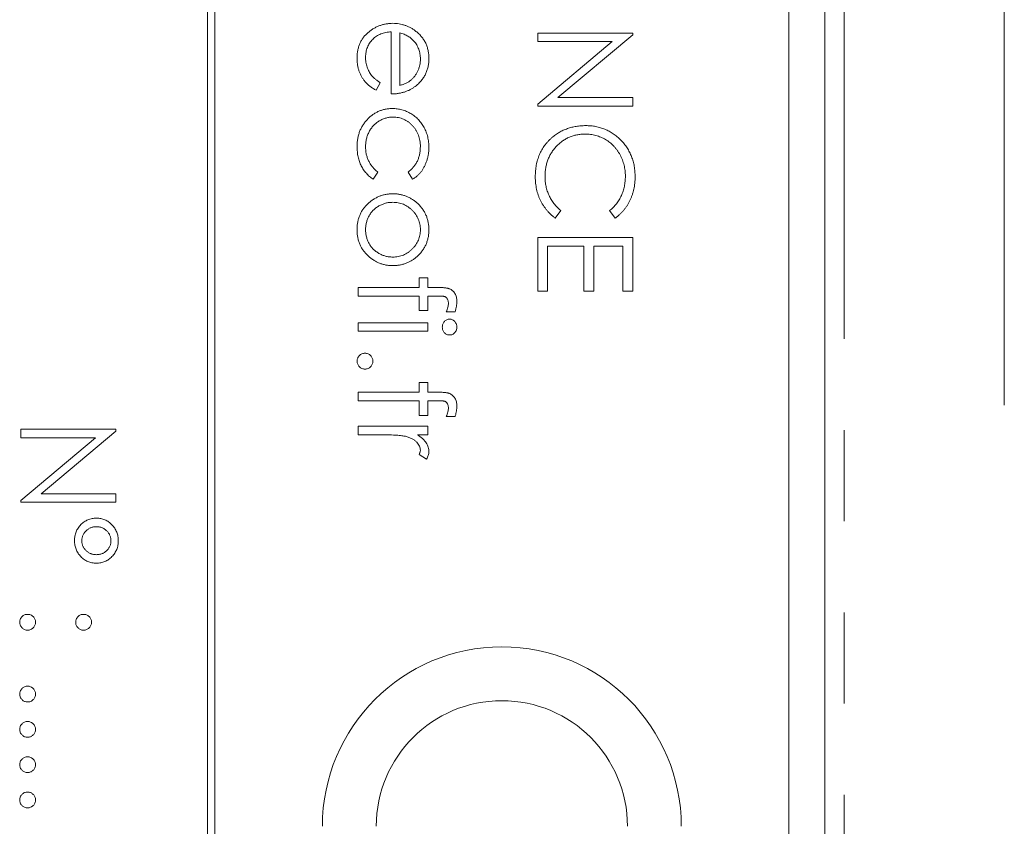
# Model space of a CAD drawing. Header units: millimetres. Extents: x 31 to 386, y -172 to 342.
# Tile 16 of 30: x 87 to 101, y 147 to 159. Entities that reach past the tile are written whole.
import ezdxf

# ---------------------------------------------------------------- set-up
doc = ezdxf.new("R2010")
doc.units = ezdxf.units.MM
doc.linetypes.add('PHANTOM', pattern=[12.7, 6.35, -1.27, 1.27, -1.27, 1.27, -1.27])

msp = doc.modelspace()

# ---------------------------------------------------------------- linework, layer by layer
at = {"color": 7, "linetype": 'Continuous', "lineweight": 15}
for p, q in [((98.285, 136.342), (98.285, 203.342)), ((100.785, 153.211), (100.785, 203.342)), ((89.685, 196.342), (89.685, 136.342)), ((89.785, 136.342), (89.785, 196.342)), ((97.785, 138.342), (97.785, 194.342)), ((92.243, 157.545), (92.243, 158.41)), ((92.362, 158.397), (92.362, 157.664)), ((94.285, 158.393), (95.608, 158.393)), ((94.285, 158.274), (94.285, 158.393)), ((95.608, 158.368), (94.567, 157.494)), ((95.608, 158.393), (95.608, 158.368)), ((94.285, 157.402), (95.324, 158.274)), ((95.324, 158.274), (94.285, 158.274)), ((92.09, 157.701), (92.035, 157.596)), ((94.567, 157.494), (95.608, 157.494)), ((95.608, 157.494), (95.608, 157.375)), ((94.285, 157.375), (94.285, 157.402)), ((95.608, 157.375), (94.285, 157.375)), ((92.056, 156.457), (91.991, 156.358)), ((92.542, 156.358), (92.48, 156.457)), ((94.607, 155.919), (94.529, 155.815)), ((95.365, 155.815), (95.286, 155.919)), ((94.285, 155.543), (95.608, 155.543)), ((94.285, 154.797), (94.285, 155.543)), ((94.421, 155.425), (94.421, 154.797)), ((94.929, 155.425), (94.421, 155.425)), ((94.929, 154.797), (94.929, 155.425)), ((95.065, 155.425), (95.065, 154.797)), ((95.472, 155.425), (95.065, 155.425)), ((95.472, 154.797), (95.472, 155.425)), ((95.608, 155.543), (95.608, 154.797)), ((92.633, 154.984), (92.752, 154.984)), ((92.633, 154.848), (92.633, 154.984)), ((92.752, 154.984), (92.752, 154.848)), ((91.785, 154.848), (92.633, 154.848)), ((91.785, 154.729), (91.785, 154.848)), ((92.633, 154.729), (91.785, 154.729)), ((92.633, 154.526), (92.633, 154.729)), ((92.752, 154.848), (92.906, 154.848)), ((92.752, 154.729), (92.752, 154.526)), ((92.886, 154.729), (92.752, 154.729)), ((94.421, 154.797), (94.285, 154.797)), ((95.065, 154.797), (94.929, 154.797)), ((95.608, 154.797), (95.472, 154.797)), ((92.752, 154.526), (92.633, 154.526)), ((93.134, 154.509), (93.01, 154.509)), ((91.785, 154.356), (92.752, 154.356)), ((91.785, 154.238), (91.785, 154.356)), ((92.752, 154.356), (92.752, 154.238)), ((92.752, 154.238), (91.785, 154.238)), ((92.633, 153.525), (92.752, 153.525)), ((92.633, 153.389), (92.633, 153.525)), ((92.752, 153.525), (92.752, 153.389)), ((91.785, 153.389), (92.633, 153.389)), ((91.785, 153.271), (91.785, 153.389)), ((92.752, 153.389), (92.906, 153.389)), ((92.633, 153.27), (91.785, 153.271)), ((92.633, 153.067), (92.633, 153.27)), ((92.752, 153.27), (92.752, 153.067)), ((92.886, 153.27), (92.752, 153.27)), ((92.752, 153.067), (92.633, 153.067)), ((93.134, 153.05), (93.01, 153.05)), ((87.085, 152.873), (88.408, 152.873)), ((87.085, 152.755), (87.085, 152.873)), ((88.408, 152.848), (87.367, 151.974)), ((88.408, 152.873), (88.408, 152.848)), ((91.785, 152.915), (92.752, 152.915)), ((91.785, 152.796), (91.785, 152.915)), ((92.752, 152.915), (92.752, 152.796)), ((87.085, 151.883), (88.124, 152.755)), ((88.124, 152.755), (87.085, 152.755)), ((92.11, 152.796), (91.785, 152.796)), ((92.752, 152.796), (92.609, 152.796)), ((92.736, 152.457), (92.633, 152.522)), ((87.085, 151.856), (87.085, 151.883)), ((88.408, 151.856), (87.085, 151.856)), ((87.367, 151.974), (88.408, 151.974)), ((88.408, 151.974), (88.408, 151.856))]:
    msp.add_line(p, q, dxfattribs=at)
at = {"color": 8, "linetype": 'PHANTOM', "lineweight": 0}
msp.add_line((98.553, 128.731), (98.553, 203.342), dxfattribs=at)
at = {"color": 7, "linetype": 'Continuous', "lineweight": 15}
for radius in [2.5, 1.75]:
    msp.add_arc((93.785, 147.342), radius, 0, 180, dxfattribs=at)
for points, knots in [([(91.768, 158.042), (91.768, 158.061), (91.769, 158.097), (91.777, 158.15), (91.788, 158.199), (91.805, 158.246), (91.827, 158.289), (91.853, 158.33), (91.884, 158.367), (91.92, 158.4), (91.959, 158.43), (91.999, 158.457), (92.04, 158.479), (92.083, 158.497), (92.127, 158.511), (92.172, 158.521), (92.218, 158.527), (92.25, 158.528), (92.266, 158.529)], [0, 0, 0, 0, 0.071579, 0.139629, 0.204797, 0.268135, 0.329814, 0.391301, 0.453434, 0.516552, 0.579631, 0.641119, 0.701294, 0.76081, 0.819932, 0.87892, 0.938983, 1, 1, 1, 1]), ([(92.266, 158.529), (92.281, 158.528), (92.31, 158.527), (92.354, 158.522), (92.396, 158.513), (92.437, 158.501), (92.477, 158.486), (92.516, 158.466), (92.553, 158.444), (92.577, 158.426), (92.588, 158.417)], [0, 0, 0, 0, 0.128045, 0.253768, 0.377428, 0.500551, 0.623296, 0.746578, 0.872348, 1, 1, 1, 1]), ([(92.243, 158.41), (92.23, 158.409), (92.205, 158.408), (92.168, 158.403), (92.134, 158.394), (92.101, 158.383), (92.069, 158.368), (92.04, 158.351), (92.012, 158.33), (91.986, 158.306), (91.963, 158.28), (91.942, 158.253), (91.925, 158.224), (91.911, 158.193), (91.9, 158.161), (91.893, 158.128), (91.888, 158.093), (91.887, 158.069), (91.887, 158.057)], [0, 0, 0, 0, 0.068385, 0.134476, 0.198391, 0.260753, 0.321829, 0.383037, 0.444653, 0.507398, 0.569825, 0.630778, 0.690929, 0.750945, 0.811049, 0.872331, 0.935004, 1, 1, 1, 1]), ([(92.559, 158.282), (92.554, 158.289), (92.542, 158.301), (92.522, 158.318), (92.501, 158.335), (92.477, 158.35), (92.451, 158.363), (92.423, 158.376), (92.393, 158.388), (92.372, 158.394), (92.362, 158.397)], [0, 0, 0, 0, 0.109984, 0.22258, 0.3385, 0.458709, 0.585535, 0.717518, 0.854667, 1, 1, 1, 1]), ([(92.588, 158.417), (92.603, 158.405), (92.631, 158.382), (92.668, 158.342), (92.699, 158.299), (92.725, 158.253), (92.744, 158.203), (92.759, 158.151), (92.767, 158.096), (92.768, 158.059), (92.769, 158.039)], [0, 0, 0, 0, 0.128835, 0.253589, 0.374643, 0.49534, 0.616325, 0.739759, 0.866842, 1, 1, 1, 1]), ([(92.65, 158.033), (92.65, 158.045), (92.649, 158.068), (92.645, 158.103), (92.638, 158.136), (92.628, 158.168), (92.615, 158.199), (92.6, 158.228), (92.581, 158.256), (92.567, 158.274), (92.559, 158.282)], [0, 0, 0, 0, 0.131092, 0.259141, 0.384162, 0.505992, 0.629098, 0.750669, 0.874039, 1, 1, 1, 1]), ([(92.035, 157.596), (92.02, 157.604), (91.991, 157.62), (91.951, 157.649), (91.915, 157.678), (91.884, 157.71), (91.857, 157.744), (91.834, 157.78), (91.814, 157.818), (91.797, 157.858), (91.784, 157.9), (91.775, 157.945), (91.769, 157.993), (91.768, 158.026), (91.768, 158.042)], [0, 0, 0, 0, 0.09337, 0.181661, 0.265874, 0.346355, 0.4246, 0.501903, 0.579992, 0.658443, 0.738672, 0.821894, 0.908801, 1, 1, 1, 1]), ([(91.887, 158.057), (91.887, 158.045), (91.887, 158.022), (91.892, 157.987), (91.899, 157.952), (91.909, 157.919), (91.921, 157.886), (91.935, 157.856), (91.951, 157.829), (91.969, 157.803), (91.992, 157.778), (92.019, 157.753), (92.052, 157.727), (92.077, 157.71), (92.09, 157.701)], [0, 0, 0, 0, 0.082592, 0.163879, 0.245659, 0.327726, 0.40861, 0.485749, 0.559169, 0.630268, 0.705306, 0.792065, 0.889796, 1, 1, 1, 1]), ([(92.362, 157.664), (92.377, 157.668), (92.408, 157.676), (92.45, 157.694), (92.487, 157.713), (92.519, 157.737), (92.548, 157.763), (92.573, 157.794), (92.596, 157.828), (92.615, 157.865), (92.631, 157.905), (92.642, 157.947), (92.649, 157.99), (92.65, 158.019), (92.65, 158.033)], [0, 0, 0, 0, 0.09624, 0.185231, 0.267501, 0.3444, 0.419595, 0.496891, 0.576638, 0.660268, 0.745387, 0.83004, 0.914474, 1, 1, 1, 1]), ([(92.769, 158.039), (92.768, 158.019), (92.767, 157.981), (92.758, 157.924), (92.743, 157.87), (92.722, 157.82), (92.695, 157.772), (92.662, 157.728), (92.623, 157.686), (92.594, 157.662), (92.578, 157.65)], [0, 0, 0, 0, 0.1320402, 0.2590328, 0.3818798, 0.5022584, 0.6227522, 0.7447426, 0.8701089, 1, 1, 1, 1]), ([(92.578, 157.65), (92.567, 157.642), (92.544, 157.625), (92.507, 157.604), (92.468, 157.586), (92.427, 157.571), (92.384, 157.56), (92.339, 157.551), (92.292, 157.546), (92.259, 157.545), (92.243, 157.545)], [0, 0, 0, 0, 0.1185218, 0.2362548, 0.3561744, 0.4772497, 0.6015399, 0.7296184, 0.8621583, 1, 1, 1, 1]), ([(91.768, 156.81), (91.768, 156.829), (91.769, 156.865), (91.776, 156.919), (91.787, 156.971), (91.803, 157.02), (91.823, 157.066), (91.848, 157.11), (91.877, 157.152), (91.911, 157.191), (91.947, 157.226), (91.986, 157.257), (92.027, 157.283), (92.07, 157.304), (92.115, 157.321), (92.162, 157.333), (92.21, 157.34), (92.244, 157.341), (92.26, 157.341)], [0, 0, 0, 0, 0.069559, 0.136335, 0.201096, 0.26445, 0.327005, 0.389391, 0.451976, 0.51567, 0.578973, 0.640167, 0.69974, 0.758685, 0.81782, 0.876984, 0.937634, 1, 1, 1, 1]), ([(92.26, 157.341), (92.272, 157.341), (92.294, 157.341), (92.328, 157.337), (92.361, 157.332), (92.394, 157.324), (92.426, 157.314), (92.457, 157.302), (92.488, 157.287), (92.517, 157.271), (92.546, 157.253), (92.573, 157.232), (92.599, 157.211), (92.623, 157.187), (92.645, 157.162), (92.666, 157.135), (92.685, 157.107), (92.703, 157.077), (92.718, 157.045), (92.732, 157.013), (92.743, 156.98), (92.752, 156.946), (92.76, 156.911), (92.765, 156.875), (92.768, 156.838), (92.768, 156.813), (92.769, 156.8)], [0, 0, 0, 0, 0.041291, 0.082136, 0.122636, 0.162831, 0.203007, 0.243526, 0.284173, 0.32541, 0.366855, 0.407551, 0.448187, 0.488683, 0.529015, 0.569843, 0.61137, 0.653238, 0.695446, 0.737751, 0.780043, 0.822807, 0.865978, 0.909595, 0.954231, 1, 1, 1, 1]), ([(92.271, 157.223), (92.254, 157.222), (92.22, 157.221), (92.171, 157.21), (92.123, 157.193), (92.077, 157.169), (92.034, 157.14), (91.996, 157.105), (91.963, 157.065), (91.936, 157.02), (91.914, 156.971), (91.898, 156.919), (91.889, 156.865), (91.887, 156.827), (91.887, 156.808)], [0, 0, 0, 0, 0.080525, 0.159965, 0.240321, 0.322529, 0.405024, 0.486597, 0.567865, 0.651333, 0.736238, 0.821529, 0.909005, 1, 1, 1, 1]), ([(92.65, 156.809), (92.65, 156.823), (92.649, 156.852), (92.644, 156.894), (92.635, 156.934), (92.623, 156.972), (92.607, 157.008), (92.588, 157.042), (92.566, 157.075), (92.54, 157.105), (92.512, 157.133), (92.482, 157.157), (92.45, 157.177), (92.417, 157.194), (92.383, 157.207), (92.347, 157.216), (92.309, 157.222), (92.284, 157.222), (92.271, 157.223)], [0, 0, 0, 0, 0.069522, 0.136921, 0.201969, 0.265462, 0.328248, 0.390817, 0.45355, 0.517542, 0.580738, 0.641922, 0.701597, 0.760313, 0.818757, 0.877718, 0.938094, 1, 1, 1, 1]), ([(94.482, 156.936), (94.499, 156.949), (94.532, 156.976), (94.585, 157.01), (94.64, 157.039), (94.698, 157.063), (94.758, 157.081), (94.821, 157.094), (94.887, 157.102), (94.931, 157.103), (94.954, 157.104)], [0, 0, 0, 0, 0.124329, 0.247156, 0.36878, 0.490734, 0.613614, 0.738958, 0.867311, 1, 1, 1, 1]), ([(94.954, 157.104), (94.978, 157.103), (95.025, 157.102), (95.093, 157.092), (95.159, 157.076), (95.222, 157.054), (95.282, 157.026), (95.339, 156.99), (95.393, 156.949), (95.444, 156.902), (95.49, 156.85), (95.531, 156.794), (95.565, 156.735), (95.593, 156.672), (95.615, 156.607), (95.631, 156.538), (95.64, 156.466), (95.641, 156.417), (95.642, 156.392)], [0, 0, 0, 0, 0.064558, 0.127014, 0.187955, 0.248014, 0.307748, 0.368235, 0.42947, 0.492743, 0.556258, 0.618217, 0.679655, 0.741246, 0.803415, 0.866815, 0.932328, 1, 1, 1, 1]), ([(94.251, 156.39), (94.251, 156.405), (94.251, 156.433), (94.255, 156.474), (94.259, 156.515), (94.265, 156.554), (94.273, 156.592), (94.283, 156.629), (94.295, 156.665), (94.308, 156.7), (94.324, 156.733), (94.341, 156.766), (94.36, 156.797), (94.381, 156.827), (94.404, 156.856), (94.428, 156.884), (94.454, 156.911), (94.473, 156.928), (94.482, 156.936)], [0, 0, 0, 0, 0.069663, 0.13775, 0.203917, 0.26878, 0.332414, 0.394754, 0.45618, 0.516996, 0.577396, 0.637198, 0.696999, 0.756756, 0.816554, 0.876948, 0.938132, 1, 1, 1, 1]), ([(94.945, 156.985), (94.926, 156.985), (94.887, 156.984), (94.831, 156.975), (94.777, 156.963), (94.726, 156.944), (94.677, 156.92), (94.631, 156.891), (94.587, 156.856), (94.546, 156.817), (94.509, 156.774), (94.476, 156.727), (94.448, 156.678), (94.426, 156.626), (94.408, 156.571), (94.396, 156.514), (94.388, 156.453), (94.387, 156.412), (94.387, 156.391)], [0, 0, 0, 0, 0.064323, 0.12629, 0.186726, 0.246146, 0.305576, 0.365429, 0.426326, 0.48884, 0.551725, 0.613919, 0.675484, 0.737334, 0.800229, 0.864502, 0.931041, 1, 1, 1, 1]), ([(95.506, 156.399), (95.506, 156.413), (95.506, 156.439), (95.502, 156.478), (95.496, 156.517), (95.488, 156.554), (95.477, 156.591), (95.464, 156.628), (95.449, 156.663), (95.432, 156.697), (95.412, 156.731), (95.391, 156.762), (95.368, 156.792), (95.343, 156.819), (95.318, 156.845), (95.29, 156.869), (95.26, 156.89), (95.23, 156.91), (95.198, 156.928), (95.164, 156.943), (95.13, 156.956), (95.095, 156.967), (95.059, 156.975), (95.022, 156.981), (94.984, 156.985), (94.958, 156.985), (94.945, 156.985)], [0, 0, 0, 0, 0.043955, 0.087502, 0.130463, 0.172752, 0.215403, 0.25765, 0.300153, 0.343121, 0.385925, 0.427686, 0.468818, 0.509492, 0.549883, 0.58998, 0.630405, 0.670869, 0.711384, 0.751627, 0.791776, 0.832459, 0.873319, 0.914543, 0.956924, 1, 1, 1, 1]), ([(91.991, 156.358), (91.982, 156.363), (91.965, 156.375), (91.941, 156.395), (91.918, 156.416), (91.897, 156.439), (91.877, 156.463), (91.859, 156.488), (91.842, 156.515), (91.826, 156.544), (91.812, 156.573), (91.801, 156.604), (91.79, 156.636), (91.782, 156.669), (91.776, 156.703), (91.772, 156.738), (91.768, 156.773), (91.768, 156.798), (91.768, 156.81)], [0, 0, 0, 0, 0.059633, 0.119069, 0.178197, 0.236957, 0.295932, 0.355856, 0.416473, 0.477742, 0.539903, 0.602538, 0.665422, 0.729765, 0.794829, 0.861827, 0.930011, 1, 1, 1, 1]), ([(91.887, 156.808), (91.887, 156.791), (91.888, 156.756), (91.896, 156.706), (91.91, 156.658), (91.928, 156.612), (91.952, 156.569), (91.982, 156.529), (92.016, 156.491), (92.043, 156.468), (92.056, 156.457)], [0, 0, 0, 0, 0.129981, 0.255447, 0.377298, 0.498442, 0.619372, 0.741857, 0.868564, 1, 1, 1, 1]), ([(92.48, 156.457), (92.494, 156.468), (92.521, 156.489), (92.555, 156.527), (92.584, 156.566), (92.609, 156.609), (92.627, 156.655), (92.64, 156.704), (92.649, 156.755), (92.649, 156.791), (92.65, 156.809)], [0, 0, 0, 0, 0.128324, 0.252584, 0.373506, 0.493364, 0.614609, 0.73847, 0.865995, 1, 1, 1, 1]), ([(92.769, 156.8), (92.768, 156.784), (92.768, 156.753), (92.762, 156.706), (92.753, 156.66), (92.74, 156.615), (92.724, 156.572), (92.706, 156.533), (92.686, 156.496), (92.663, 156.463), (92.638, 156.433), (92.609, 156.405), (92.577, 156.379), (92.554, 156.365), (92.542, 156.358)], [0, 0, 0, 0, 0.091269, 0.182081, 0.27191, 0.362049, 0.450066, 0.533976, 0.613602, 0.690198, 0.765413, 0.841437, 0.919733, 1, 1, 1, 1]), ([(94.529, 155.815), (94.518, 155.823), (94.496, 155.84), (94.466, 155.867), (94.437, 155.895), (94.411, 155.925), (94.386, 155.957), (94.363, 155.99), (94.342, 156.025), (94.323, 156.061), (94.306, 156.098), (94.291, 156.137), (94.279, 156.176), (94.269, 156.217), (94.261, 156.259), (94.255, 156.302), (94.252, 156.346), (94.251, 156.375), (94.251, 156.39)], [0, 0, 0, 0, 0.061674, 0.123053, 0.183475, 0.243727, 0.304279, 0.364863, 0.425946, 0.487391, 0.54922, 0.611144, 0.673529, 0.736961, 0.800785, 0.866013, 0.932101, 1, 1, 1, 1]), ([(94.387, 156.391), (94.387, 156.368), (94.389, 156.323), (94.399, 156.256), (94.417, 156.192), (94.441, 156.131), (94.472, 156.073), (94.51, 156.018), (94.555, 155.966), (94.59, 155.935), (94.607, 155.919)], [0, 0, 0, 0, 0.128515, 0.252949, 0.374755, 0.49594, 0.617181, 0.740909, 0.867811, 1, 1, 1, 1]), ([(95.286, 155.919), (95.294, 155.926), (95.312, 155.941), (95.337, 155.965), (95.36, 155.989), (95.381, 156.015), (95.401, 156.042), (95.419, 156.07), (95.435, 156.099), (95.455, 156.139), (95.476, 156.192), (95.493, 156.259), (95.504, 156.328), (95.506, 156.375), (95.506, 156.399)], [0, 0, 0, 0, 0.063163, 0.125475, 0.187121, 0.248294, 0.309295, 0.36985, 0.430973, 0.492456, 0.616148, 0.740844, 0.868183, 1, 1, 1, 1]), ([(95.642, 156.392), (95.642, 156.377), (95.641, 156.347), (95.638, 156.302), (95.632, 156.259), (95.624, 156.217), (95.614, 156.175), (95.601, 156.135), (95.586, 156.097), (95.569, 156.059), (95.55, 156.023), (95.529, 155.988), (95.507, 155.955), (95.482, 155.923), (95.455, 155.894), (95.427, 155.865), (95.397, 155.839), (95.376, 155.823), (95.365, 155.815)], [0, 0, 0, 0, 0.068548, 0.135683, 0.201215, 0.265682, 0.329267, 0.392395, 0.45507, 0.517127, 0.57879, 0.63974, 0.700192, 0.759806, 0.819628, 0.879355, 0.939512, 1, 1, 1, 1]), ([(91.768, 155.653), (91.768, 155.671), (91.769, 155.707), (91.776, 155.758), (91.788, 155.807), (91.805, 155.854), (91.825, 155.898), (91.851, 155.94), (91.882, 155.979), (91.917, 156.015), (91.954, 156.047), (91.994, 156.076), (92.036, 156.1), (92.079, 156.12), (92.123, 156.135), (92.169, 156.146), (92.217, 156.153), (92.249, 156.154), (92.266, 156.154)], [0, 0, 0, 0, 0.068742, 0.134635, 0.198324, 0.260825, 0.322714, 0.384555, 0.446913, 0.510958, 0.574931, 0.636685, 0.697483, 0.757134, 0.816966, 0.876818, 0.937663, 1, 1, 1, 1]), ([(92.266, 156.154), (92.282, 156.154), (92.314, 156.153), (92.361, 156.147), (92.407, 156.136), (92.451, 156.122), (92.493, 156.103), (92.533, 156.08), (92.572, 156.053), (92.596, 156.032), (92.609, 156.022)], [0, 0, 0, 0, 0.128919, 0.255238, 0.378679, 0.501088, 0.622714, 0.746241, 0.871589, 1, 1, 1, 1]), ([(92.265, 156.035), (92.248, 156.035), (92.214, 156.034), (92.165, 156.024), (92.118, 156.007), (92.072, 155.985), (92.03, 155.957), (91.993, 155.925), (91.961, 155.887), (91.934, 155.846), (91.913, 155.801), (91.898, 155.754), (91.888, 155.705), (91.887, 155.671), (91.887, 155.654)], [0, 0, 0, 0, 0.084733, 0.168179, 0.251488, 0.335841, 0.419834, 0.502345, 0.583649, 0.665931, 0.748717, 0.831047, 0.91441, 1, 1, 1, 1]), ([(92.65, 155.654), (92.65, 155.667), (92.649, 155.692), (92.643, 155.729), (92.635, 155.765), (92.622, 155.8), (92.606, 155.833), (92.587, 155.864), (92.564, 155.895), (92.538, 155.923), (92.509, 155.949), (92.479, 155.972), (92.447, 155.992), (92.413, 156.008), (92.378, 156.02), (92.342, 156.029), (92.304, 156.034), (92.278, 156.035), (92.265, 156.035)], [0, 0, 0, 0, 0.063846, 0.126044, 0.187165, 0.247399, 0.30838, 0.36978, 0.432584, 0.497641, 0.562401, 0.625557, 0.687332, 0.748313, 0.809791, 0.871768, 0.934836, 1, 1, 1, 1]), ([(92.609, 156.022), (92.621, 156.009), (92.647, 155.985), (92.679, 155.945), (92.707, 155.902), (92.729, 155.857), (92.747, 155.809), (92.759, 155.759), (92.768, 155.707), (92.768, 155.671), (92.769, 155.653)], [0, 0, 0, 0, 0.128498, 0.252713, 0.374819, 0.496436, 0.617911, 0.741288, 0.8687, 1, 1, 1, 1]), ([(92.266, 155.153), (92.249, 155.154), (92.217, 155.154), (92.169, 155.161), (92.123, 155.172), (92.079, 155.188), (92.036, 155.207), (91.994, 155.232), (91.954, 155.26), (91.917, 155.293), (91.882, 155.329), (91.851, 155.368), (91.825, 155.409), (91.805, 155.453), (91.788, 155.5), (91.776, 155.549), (91.769, 155.6), (91.768, 155.635), (91.768, 155.653)], [0, 0, 0, 0, 0.062416, 0.123337, 0.183265, 0.243172, 0.302898, 0.363774, 0.425605, 0.489659, 0.553785, 0.616222, 0.677854, 0.739517, 0.802097, 0.865866, 0.931508, 1, 1, 1, 1]), ([(91.887, 155.654), (91.887, 155.637), (91.888, 155.603), (91.898, 155.554), (91.913, 155.506), (91.934, 155.462), (91.961, 155.42), (91.993, 155.383), (92.031, 155.35), (92.072, 155.323), (92.117, 155.3), (92.165, 155.284), (92.214, 155.274), (92.248, 155.273), (92.265, 155.272)], [0, 0, 0, 0, 0.085606, 0.168983, 0.250908, 0.333708, 0.416005, 0.49766, 0.579893, 0.663902, 0.748466, 0.831791, 0.915252, 1, 1, 1, 1]), ([(92.265, 155.272), (92.278, 155.272), (92.304, 155.273), (92.342, 155.279), (92.378, 155.287), (92.413, 155.299), (92.447, 155.316), (92.478, 155.335), (92.509, 155.358), (92.538, 155.385), (92.564, 155.413), (92.587, 155.444), (92.606, 155.475), (92.623, 155.508), (92.635, 155.543), (92.643, 155.579), (92.649, 155.616), (92.65, 155.641), (92.65, 155.654)], [0, 0, 0, 0, 0.065185, 0.128274, 0.19027, 0.251768, 0.312769, 0.374793, 0.43797, 0.503047, 0.568125, 0.63095, 0.692369, 0.752973, 0.813641, 0.874355, 0.936573, 1, 1, 1, 1]), ([(92.769, 155.653), (92.768, 155.635), (92.768, 155.599), (92.759, 155.547), (92.747, 155.498), (92.73, 155.45), (92.707, 155.405), (92.68, 155.363), (92.647, 155.322), (92.622, 155.298), (92.609, 155.286)], [0, 0, 0, 0, 0.131751, 0.258332, 0.382134, 0.503804, 0.624693, 0.746871, 0.871514, 1, 1, 1, 1]), ([(92.609, 155.286), (92.597, 155.275), (92.573, 155.254), (92.534, 155.227), (92.494, 155.204), (92.451, 155.186), (92.407, 155.171), (92.361, 155.161), (92.314, 155.155), (92.282, 155.154), (92.266, 155.153)], [0, 0, 0, 0, 0.1281573, 0.2538344, 0.3765056, 0.4985337, 0.6213677, 0.7445647, 0.8706338, 1, 1, 1, 1]), ([(93.04, 154.629), (93.04, 154.635), (93.039, 154.647), (93.037, 154.663), (93.032, 154.678), (93.026, 154.691), (93.017, 154.702), (93.009, 154.711), (93, 154.718), (92.992, 154.722), (92.984, 154.724), (92.976, 154.725), (92.966, 154.726), (92.954, 154.727), (92.94, 154.728), (92.923, 154.728), (92.905, 154.729), (92.893, 154.729), (92.886, 154.729)], [0, 0, 0, 0, 0.082, 0.158724, 0.229424, 0.297719, 0.360776, 0.416988, 0.468546, 0.516675, 0.544534, 0.581509, 0.628334, 0.683433, 0.749506, 0.822818, 0.907151, 1, 1, 1, 1]), ([(92.906, 154.848), (92.915, 154.848), (92.931, 154.848), (92.955, 154.847), (92.977, 154.846), (92.997, 154.844), (93.015, 154.841), (93.031, 154.837), (93.045, 154.834), (93.061, 154.828), (93.08, 154.819), (93.099, 154.804), (93.117, 154.786), (93.132, 154.764), (93.144, 154.74), (93.153, 154.713), (93.158, 154.684), (93.158, 154.664), (93.159, 154.654)], [0, 0, 0, 0, 0.0697749, 0.1338564, 0.1929478, 0.247916, 0.2966423, 0.3415044, 0.3816302, 0.4169048, 0.4831733, 0.5489167, 0.6160616, 0.6863021, 0.7596451, 0.8353896, 0.9149745, 1, 1, 1, 1]), ([(93.01, 154.509), (93.015, 154.52), (93.023, 154.541), (93.033, 154.573), (93.039, 154.602), (93.04, 154.62), (93.04, 154.629)], [0, 0, 0, 0, 0.291371, 0.553028, 0.789011, 1, 1, 1, 1]), ([(93.159, 154.654), (93.158, 154.643), (93.158, 154.621), (93.153, 154.586), (93.145, 154.548), (93.138, 154.522), (93.134, 154.509)], [0, 0, 0, 0, 0.216182, 0.453863, 0.714999, 1, 1, 1, 1]), ([(92.955, 154.297), (92.956, 154.305), (92.956, 154.319), (92.962, 154.339), (92.972, 154.358), (92.985, 154.375), (93, 154.389), (93.018, 154.399), (93.037, 154.406), (93.05, 154.407), (93.056, 154.407)], [0, 0, 0, 0, 0.131867, 0.256661, 0.384213, 0.513365, 0.640443, 0.761085, 0.879146, 1, 1, 1, 1]), ([(93.056, 154.407), (93.063, 154.407), (93.077, 154.406), (93.096, 154.399), (93.114, 154.389), (93.129, 154.375), (93.142, 154.358), (93.152, 154.339), (93.158, 154.319), (93.158, 154.305), (93.159, 154.297)], [0, 0, 0, 0, 0.12329, 0.242149, 0.363437, 0.489745, 0.618115, 0.744894, 0.868932, 1, 1, 1, 1]), ([(93.056, 154.187), (93.05, 154.187), (93.037, 154.188), (93.018, 154.194), (93, 154.205), (92.985, 154.219), (92.972, 154.236), (92.962, 154.255), (92.956, 154.276), (92.956, 154.29), (92.955, 154.297)], [0, 0, 0, 0, 0.120162, 0.237546, 0.357497, 0.484917, 0.613329, 0.74015, 0.867301, 1, 1, 1, 1]), ([(93.159, 154.297), (93.158, 154.29), (93.158, 154.276), (93.152, 154.255), (93.142, 154.236), (93.129, 154.219), (93.114, 154.204), (93.096, 154.194), (93.077, 154.188), (93.063, 154.187), (93.056, 154.187)], [0, 0, 0, 0, 0.131899, 0.258284, 0.384341, 0.51198, 0.638632, 0.75923, 0.877412, 1, 1, 1, 1]), ([(91.768, 153.822), (91.768, 153.829), (91.769, 153.844), (91.776, 153.864), (91.786, 153.884), (91.8, 153.9), (91.817, 153.914), (91.836, 153.925), (91.857, 153.931), (91.871, 153.932), (91.878, 153.932)], [0, 0, 0, 0, 0.1277566, 0.2494144, 0.3727965, 0.5001113, 0.6286099, 0.7506434, 0.8737684, 1, 1, 1, 1]), ([(91.878, 153.932), (91.886, 153.932), (91.9, 153.931), (91.921, 153.925), (91.94, 153.914), (91.957, 153.9), (91.971, 153.884), (91.981, 153.865), (91.987, 153.844), (91.988, 153.829), (91.989, 153.822)], [0, 0, 0, 0, 0.129097, 0.252046, 0.373905, 0.501038, 0.628171, 0.751376, 0.872426, 1, 1, 1, 1]), ([(91.878, 153.712), (91.871, 153.712), (91.857, 153.713), (91.836, 153.719), (91.817, 153.73), (91.8, 153.743), (91.786, 153.76), (91.776, 153.779), (91.769, 153.8), (91.768, 153.815), (91.768, 153.822)], [0, 0, 0, 0, 0.126178, 0.248821, 0.37154, 0.499984, 0.627244, 0.749226, 0.872298, 1, 1, 1, 1]), ([(91.989, 153.822), (91.988, 153.815), (91.987, 153.8), (91.981, 153.779), (91.971, 153.76), (91.957, 153.744), (91.94, 153.73), (91.921, 153.719), (91.9, 153.713), (91.886, 153.712), (91.878, 153.712)], [0, 0, 0, 0, 0.127519, 0.249986, 0.371792, 0.49887, 0.625948, 0.748492, 0.870959, 1, 1, 1, 1]), ([(92.906, 153.389), (92.915, 153.389), (92.931, 153.389), (92.955, 153.388), (92.977, 153.387), (92.997, 153.385), (93.015, 153.382), (93.031, 153.379), (93.045, 153.375), (93.061, 153.369), (93.08, 153.36), (93.099, 153.345), (93.117, 153.327), (93.132, 153.306), (93.144, 153.282), (93.153, 153.255), (93.158, 153.226), (93.158, 153.205), (93.159, 153.195)], [0, 0, 0, 0, 0.0697749, 0.1338564, 0.1929478, 0.247916, 0.2966423, 0.3415044, 0.3816302, 0.4169048, 0.4831733, 0.5489167, 0.6160616, 0.6863021, 0.7596451, 0.8353896, 0.9149745, 1, 1, 1, 1]), ([(93.04, 153.171), (93.04, 153.177), (93.039, 153.188), (93.037, 153.204), (93.032, 153.219), (93.026, 153.233), (93.017, 153.243), (93.009, 153.253), (93, 153.26), (92.992, 153.263), (92.984, 153.266), (92.976, 153.266), (92.966, 153.268), (92.954, 153.268), (92.94, 153.269), (92.923, 153.269), (92.905, 153.27), (92.893, 153.27), (92.886, 153.27)], [0, 0, 0, 0, 0.082, 0.158724, 0.229424, 0.297719, 0.360776, 0.416988, 0.468546, 0.516675, 0.544534, 0.581509, 0.628334, 0.683433, 0.749506, 0.822818, 0.907151, 1, 1, 1, 1]), ([(93.01, 153.05), (93.015, 153.062), (93.023, 153.083), (93.033, 153.114), (93.039, 153.143), (93.04, 153.162), (93.04, 153.171)], [0, 0, 0, 0, 0.291371, 0.553028, 0.789011, 1, 1, 1, 1]), ([(93.159, 153.195), (93.158, 153.184), (93.158, 153.162), (93.153, 153.127), (93.145, 153.09), (93.138, 153.064), (93.134, 153.05)], [0, 0, 0, 0, 0.216182, 0.453863, 0.714999, 1, 1, 1, 1]), ([(92.442, 152.775), (92.434, 152.776), (92.417, 152.78), (92.389, 152.784), (92.355, 152.788), (92.316, 152.791), (92.272, 152.793), (92.223, 152.795), (92.168, 152.796), (92.13, 152.796), (92.11, 152.796)], [0, 0, 0, 0, 0.070855, 0.156938, 0.2586, 0.375891, 0.508166, 0.656238, 0.820177, 1, 1, 1, 1]), ([(92.65, 152.583), (92.649, 152.592), (92.648, 152.612), (92.638, 152.64), (92.621, 152.668), (92.603, 152.69), (92.586, 152.707), (92.57, 152.719), (92.553, 152.73), (92.534, 152.741), (92.513, 152.75), (92.491, 152.759), (92.467, 152.768), (92.45, 152.772), (92.442, 152.775)], [0, 0, 0, 0, 0.093807, 0.191338, 0.295191, 0.410312, 0.47193, 0.536425, 0.603119, 0.674118, 0.749332, 0.828283, 0.91204, 1, 1, 1, 1]), ([(92.609, 152.796), (92.623, 152.787), (92.648, 152.77), (92.682, 152.742), (92.709, 152.714), (92.731, 152.685), (92.748, 152.654), (92.76, 152.623), (92.767, 152.592), (92.768, 152.571), (92.769, 152.56)], [0, 0, 0, 0, 0.160059, 0.306112, 0.438367, 0.560541, 0.675317, 0.786114, 0.892842, 1, 1, 1, 1]), ([(92.633, 152.522), (92.635, 152.528), (92.64, 152.538), (92.646, 152.554), (92.649, 152.569), (92.65, 152.578), (92.65, 152.583)], [0, 0, 0, 0, 0.295139, 0.56023, 0.794983, 1, 1, 1, 1]), ([(92.769, 152.56), (92.768, 152.552), (92.767, 152.535), (92.761, 152.509), (92.75, 152.483), (92.741, 152.466), (92.736, 152.457)], [0, 0, 0, 0, 0.225278, 0.463523, 0.720324, 1, 1, 1, 1]), ([(87.831, 151.322), (87.831, 151.333), (87.832, 151.354), (87.836, 151.385), (87.843, 151.415), (87.853, 151.443), (87.866, 151.471), (87.881, 151.497), (87.899, 151.522), (87.92, 151.545), (87.942, 151.566), (87.966, 151.584), (87.992, 151.6), (88.019, 151.613), (88.047, 151.623), (88.077, 151.63), (88.108, 151.635), (88.128, 151.635), (88.139, 151.635)], [0, 0, 0, 0, 0.065555, 0.129478, 0.191717, 0.253003, 0.313797, 0.375166, 0.43753, 0.501545, 0.565126, 0.627273, 0.688269, 0.748802, 0.809757, 0.871594, 0.934445, 1, 1, 1, 1]), ([(88.139, 151.635), (88.149, 151.635), (88.17, 151.634), (88.199, 151.63), (88.228, 151.622), (88.256, 151.613), (88.282, 151.599), (88.307, 151.583), (88.331, 151.564), (88.353, 151.542), (88.374, 151.519), (88.392, 151.494), (88.407, 151.467), (88.42, 151.44), (88.43, 151.411), (88.437, 151.382), (88.441, 151.351), (88.442, 151.33), (88.442, 151.32)], [0, 0, 0, 0, 0.063376, 0.124566, 0.185441, 0.245343, 0.305371, 0.366677, 0.429563, 0.494398, 0.559738, 0.623039, 0.685369, 0.747142, 0.808915, 0.871118, 0.934469, 1, 1, 1, 1]), ([(88.137, 151.516), (88.13, 151.516), (88.116, 151.516), (88.097, 151.513), (88.077, 151.509), (88.059, 151.502), (88.041, 151.494), (88.024, 151.484), (88.008, 151.472), (87.993, 151.458), (87.979, 151.443), (87.967, 151.428), (87.956, 151.411), (87.948, 151.394), (87.941, 151.376), (87.936, 151.358), (87.934, 151.339), (87.933, 151.326), (87.933, 151.32)], [0, 0, 0, 0, 0.06502, 0.128146, 0.190568, 0.25221, 0.313736, 0.37654, 0.4405, 0.506228, 0.571902, 0.635028, 0.696119, 0.75725, 0.816801, 0.87697, 0.937469, 1, 1, 1, 1]), ([(88.34, 151.319), (88.34, 151.325), (88.339, 151.339), (88.337, 151.358), (88.332, 151.376), (88.326, 151.394), (88.317, 151.412), (88.307, 151.428), (88.295, 151.444), (88.281, 151.458), (88.266, 151.472), (88.249, 151.484), (88.233, 151.494), (88.215, 151.502), (88.196, 151.509), (88.177, 151.513), (88.157, 151.516), (88.143, 151.516), (88.137, 151.516)], [0, 0, 0, 0, 0.0631191, 0.1250408, 0.1849685, 0.2447783, 0.3056648, 0.3672204, 0.4295797, 0.4943772, 0.5592184, 0.6224269, 0.6842573, 0.7462986, 0.8076933, 0.8698654, 0.9344008, 1, 1, 1, 1]), ([(88.137, 151.008), (88.126, 151.008), (88.105, 151.008), (88.075, 151.013), (88.046, 151.02), (88.018, 151.03), (87.991, 151.043), (87.966, 151.059), (87.942, 151.078), (87.919, 151.099), (87.899, 151.123), (87.88, 151.147), (87.865, 151.174), (87.853, 151.201), (87.843, 151.23), (87.836, 151.259), (87.832, 151.29), (87.831, 151.312), (87.831, 151.322)], [0, 0, 0, 0, 0.064644, 0.127202, 0.188677, 0.249283, 0.309724, 0.37042, 0.432638, 0.496759, 0.560989, 0.623519, 0.685051, 0.7465, 0.807773, 0.870178, 0.934271, 1, 1, 1, 1]), ([(87.933, 151.32), (87.933, 151.313), (87.933, 151.3), (87.936, 151.282), (87.941, 151.263), (87.948, 151.246), (87.956, 151.229), (87.966, 151.213), (87.978, 151.198), (87.992, 151.183), (88.007, 151.17), (88.023, 151.158), (88.039, 151.148), (88.057, 151.141), (88.075, 151.134), (88.094, 151.13), (88.114, 151.127), (88.128, 151.127), (88.135, 151.126)], [0, 0, 0, 0, 0.062317, 0.123598, 0.183382, 0.243579, 0.303467, 0.364043, 0.426657, 0.491216, 0.555887, 0.619349, 0.681666, 0.74428, 0.805786, 0.868886, 0.933422, 1, 1, 1, 1]), ([(88.135, 151.126), (88.142, 151.127), (88.156, 151.127), (88.177, 151.13), (88.196, 151.134), (88.215, 151.14), (88.233, 151.148), (88.25, 151.158), (88.266, 151.169), (88.281, 151.182), (88.295, 151.197), (88.307, 151.212), (88.317, 151.228), (88.325, 151.245), (88.332, 151.262), (88.337, 151.28), (88.34, 151.299), (88.34, 151.312), (88.34, 151.319)], [0, 0, 0, 0, 0.068539, 0.134195, 0.198398, 0.260702, 0.322776, 0.384867, 0.447975, 0.512089, 0.575479, 0.637415, 0.697469, 0.75684, 0.816518, 0.875787, 0.937376, 1, 1, 1, 1]), ([(88.442, 151.32), (88.442, 151.309), (88.441, 151.288), (88.437, 151.258), (88.43, 151.228), (88.42, 151.2), (88.407, 151.173), (88.392, 151.147), (88.374, 151.122), (88.353, 151.099), (88.331, 151.077), (88.307, 151.059), (88.281, 151.043), (88.255, 151.03), (88.227, 151.02), (88.198, 151.013), (88.168, 151.008), (88.147, 151.008), (88.137, 151.008)], [0, 0, 0, 0, 0.065527, 0.128875, 0.190543, 0.252313, 0.313091, 0.374945, 0.437802, 0.502322, 0.566778, 0.629416, 0.69043, 0.751186, 0.811411, 0.872678, 0.935563, 1, 1, 1, 1]), ([(87.068, 150.185), (87.068, 150.192), (87.069, 150.207), (87.076, 150.228), (87.086, 150.247), (87.1, 150.264), (87.117, 150.277), (87.136, 150.288), (87.157, 150.294), (87.171, 150.295), (87.178, 150.295)], [0, 0, 0, 0, 0.127757, 0.249414, 0.372796, 0.500111, 0.62861, 0.750643, 0.873768, 1, 1, 1, 1]), ([(87.178, 150.295), (87.186, 150.295), (87.2, 150.294), (87.221, 150.288), (87.24, 150.277), (87.257, 150.263), (87.271, 150.247), (87.281, 150.228), (87.287, 150.207), (87.288, 150.192), (87.289, 150.185)], [0, 0, 0, 0, 0.129097, 0.252046, 0.373905, 0.501038, 0.628171, 0.751376, 0.872426, 1, 1, 1, 1]), ([(87.848, 150.185), (87.849, 150.192), (87.849, 150.207), (87.856, 150.228), (87.866, 150.247), (87.88, 150.263), (87.897, 150.277), (87.916, 150.288), (87.936, 150.294), (87.951, 150.295), (87.958, 150.295)], [0, 0, 0, 0, 0.127574, 0.248624, 0.371829, 0.498962, 0.626095, 0.747954, 0.870903, 1, 1, 1, 1]), ([(87.958, 150.295), (87.966, 150.295), (87.98, 150.294), (88.001, 150.288), (88.02, 150.277), (88.037, 150.263), (88.051, 150.247), (88.061, 150.228), (88.068, 150.207), (88.068, 150.192), (88.069, 150.185)], [0, 0, 0, 0, 0.126257, 0.249407, 0.371465, 0.498805, 0.627129, 0.750535, 0.872218, 1, 1, 1, 1]), ([(87.178, 150.075), (87.171, 150.075), (87.157, 150.076), (87.136, 150.082), (87.117, 150.093), (87.1, 150.107), (87.086, 150.124), (87.076, 150.142), (87.069, 150.163), (87.068, 150.178), (87.068, 150.185)], [0, 0, 0, 0, 0.126178, 0.248821, 0.37154, 0.499984, 0.627244, 0.749226, 0.872298, 1, 1, 1, 1]), ([(87.289, 150.185), (87.288, 150.178), (87.287, 150.163), (87.281, 150.142), (87.271, 150.124), (87.257, 150.107), (87.24, 150.093), (87.221, 150.082), (87.2, 150.076), (87.186, 150.075), (87.178, 150.075)], [0, 0, 0, 0, 0.127519, 0.249986, 0.371792, 0.49887, 0.625948, 0.748492, 0.870959, 1, 1, 1, 1]), ([(87.958, 150.075), (87.951, 150.075), (87.936, 150.076), (87.915, 150.082), (87.897, 150.093), (87.88, 150.107), (87.866, 150.124), (87.855, 150.142), (87.849, 150.163), (87.849, 150.178), (87.848, 150.185)], [0, 0, 0, 0, 0.129041, 0.251508, 0.374052, 0.50113, 0.628208, 0.750014, 0.872481, 1, 1, 1, 1]), ([(88.069, 150.185), (88.068, 150.178), (88.067, 150.163), (88.062, 150.142), (88.051, 150.124), (88.037, 150.107), (88.02, 150.093), (88.001, 150.082), (87.98, 150.076), (87.966, 150.075), (87.958, 150.075)], [0, 0, 0, 0, 0.127519, 0.249986, 0.371792, 0.49887, 0.625948, 0.748492, 0.870959, 1, 1, 1, 1]), ([(87.068, 149.184), (87.068, 149.192), (87.069, 149.206), (87.076, 149.227), (87.086, 149.246), (87.1, 149.263), (87.117, 149.277), (87.136, 149.287), (87.157, 149.293), (87.171, 149.294), (87.178, 149.295)], [0, 0, 0, 0, 0.127757, 0.249414, 0.372796, 0.500111, 0.62861, 0.750643, 0.873768, 1, 1, 1, 1]), ([(87.178, 149.295), (87.186, 149.294), (87.2, 149.293), (87.221, 149.287), (87.24, 149.277), (87.257, 149.263), (87.271, 149.246), (87.281, 149.227), (87.287, 149.206), (87.288, 149.192), (87.289, 149.184)], [0, 0, 0, 0, 0.129097, 0.252046, 0.373905, 0.501038, 0.628171, 0.751376, 0.872426, 1, 1, 1, 1]), ([(87.178, 149.074), (87.171, 149.075), (87.157, 149.076), (87.136, 149.081), (87.117, 149.092), (87.1, 149.106), (87.086, 149.123), (87.076, 149.142), (87.069, 149.163), (87.068, 149.177), (87.068, 149.184)], [0, 0, 0, 0, 0.126178, 0.248821, 0.37154, 0.499984, 0.627244, 0.749226, 0.872298, 1, 1, 1, 1]), ([(87.289, 149.184), (87.288, 149.177), (87.287, 149.163), (87.281, 149.142), (87.271, 149.123), (87.257, 149.106), (87.24, 149.092), (87.221, 149.081), (87.2, 149.075), (87.186, 149.075), (87.178, 149.074)], [0, 0, 0, 0, 0.127519, 0.249986, 0.371792, 0.49887, 0.625948, 0.748492, 0.870959, 1, 1, 1, 1]), ([(87.068, 148.693), (87.068, 148.7), (87.069, 148.714), (87.076, 148.735), (87.086, 148.754), (87.1, 148.771), (87.117, 148.785), (87.136, 148.795), (87.157, 148.802), (87.171, 148.802), (87.178, 148.803)], [0, 0, 0, 0, 0.127757, 0.249414, 0.372796, 0.500111, 0.62861, 0.750643, 0.873768, 1, 1, 1, 1]), ([(87.178, 148.582), (87.171, 148.583), (87.157, 148.584), (87.136, 148.589), (87.117, 148.6), (87.1, 148.614), (87.086, 148.631), (87.076, 148.65), (87.069, 148.671), (87.068, 148.685), (87.068, 148.693)], [0, 0, 0, 0, 0.126178, 0.248821, 0.37154, 0.499984, 0.627244, 0.749226, 0.872298, 1, 1, 1, 1]), ([(87.178, 148.803), (87.186, 148.802), (87.2, 148.802), (87.221, 148.795), (87.24, 148.785), (87.257, 148.771), (87.271, 148.754), (87.281, 148.735), (87.287, 148.714), (87.288, 148.7), (87.289, 148.693)], [0, 0, 0, 0, 0.129097, 0.252046, 0.373905, 0.501038, 0.628171, 0.751376, 0.872426, 1, 1, 1, 1]), ([(87.289, 148.693), (87.288, 148.685), (87.287, 148.671), (87.281, 148.65), (87.271, 148.631), (87.257, 148.614), (87.24, 148.6), (87.221, 148.589), (87.2, 148.584), (87.186, 148.583), (87.178, 148.582)], [0, 0, 0, 0, 0.127519, 0.249986, 0.371792, 0.49887, 0.625948, 0.748492, 0.870959, 1, 1, 1, 1]), ([(87.068, 148.201), (87.068, 148.208), (87.069, 148.223), (87.076, 148.243), (87.086, 148.262), (87.1, 148.279), (87.117, 148.293), (87.136, 148.303), (87.157, 148.31), (87.171, 148.311), (87.178, 148.311)], [0, 0, 0, 0, 0.127757, 0.249414, 0.372796, 0.500111, 0.62861, 0.750643, 0.873768, 1, 1, 1, 1]), ([(87.178, 148.311), (87.186, 148.311), (87.2, 148.31), (87.221, 148.303), (87.24, 148.293), (87.257, 148.279), (87.271, 148.262), (87.281, 148.243), (87.287, 148.222), (87.288, 148.208), (87.289, 148.201)], [0, 0, 0, 0, 0.129097, 0.252046, 0.373905, 0.501038, 0.628171, 0.751376, 0.872426, 1, 1, 1, 1]), ([(87.178, 148.09), (87.171, 148.091), (87.157, 148.092), (87.136, 148.098), (87.117, 148.109), (87.1, 148.122), (87.086, 148.139), (87.076, 148.158), (87.069, 148.179), (87.068, 148.193), (87.068, 148.201)], [0, 0, 0, 0, 0.126178, 0.248821, 0.37154, 0.499984, 0.627244, 0.749226, 0.872298, 1, 1, 1, 1]), ([(87.289, 148.201), (87.288, 148.193), (87.287, 148.179), (87.281, 148.158), (87.271, 148.139), (87.257, 148.122), (87.24, 148.108), (87.221, 148.098), (87.2, 148.092), (87.186, 148.091), (87.178, 148.09)], [0, 0, 0, 0, 0.127519, 0.249986, 0.371792, 0.49887, 0.625948, 0.748492, 0.870959, 1, 1, 1, 1]), ([(87.068, 147.709), (87.068, 147.716), (87.069, 147.731), (87.076, 147.751), (87.086, 147.77), (87.1, 147.787), (87.117, 147.801), (87.136, 147.812), (87.157, 147.818), (87.171, 147.819), (87.178, 147.819)], [0, 0, 0, 0, 0.127757, 0.249414, 0.372796, 0.500111, 0.62861, 0.750643, 0.873768, 1, 1, 1, 1]), ([(87.178, 147.819), (87.186, 147.819), (87.2, 147.818), (87.221, 147.812), (87.24, 147.801), (87.257, 147.787), (87.271, 147.77), (87.281, 147.751), (87.287, 147.731), (87.288, 147.716), (87.289, 147.709)], [0, 0, 0, 0, 0.129097, 0.252046, 0.373905, 0.501038, 0.628171, 0.751376, 0.872426, 1, 1, 1, 1]), ([(87.178, 147.599), (87.171, 147.599), (87.157, 147.6), (87.136, 147.606), (87.117, 147.617), (87.1, 147.63), (87.086, 147.647), (87.076, 147.666), (87.069, 147.687), (87.068, 147.701), (87.068, 147.709)], [0, 0, 0, 0, 0.126178, 0.248821, 0.37154, 0.499984, 0.627244, 0.749226, 0.872298, 1, 1, 1, 1]), ([(87.289, 147.709), (87.288, 147.701), (87.287, 147.687), (87.281, 147.666), (87.271, 147.647), (87.257, 147.63), (87.24, 147.617), (87.221, 147.606), (87.2, 147.6), (87.186, 147.599), (87.178, 147.599)], [0, 0, 0, 0, 0.127519, 0.249986, 0.371792, 0.49887, 0.625948, 0.748492, 0.870959, 1, 1, 1, 1])]:
    msp.add_open_spline(points, degree=3, knots=knots, dxfattribs=at)

doc.saveas('drawing.dxf')
